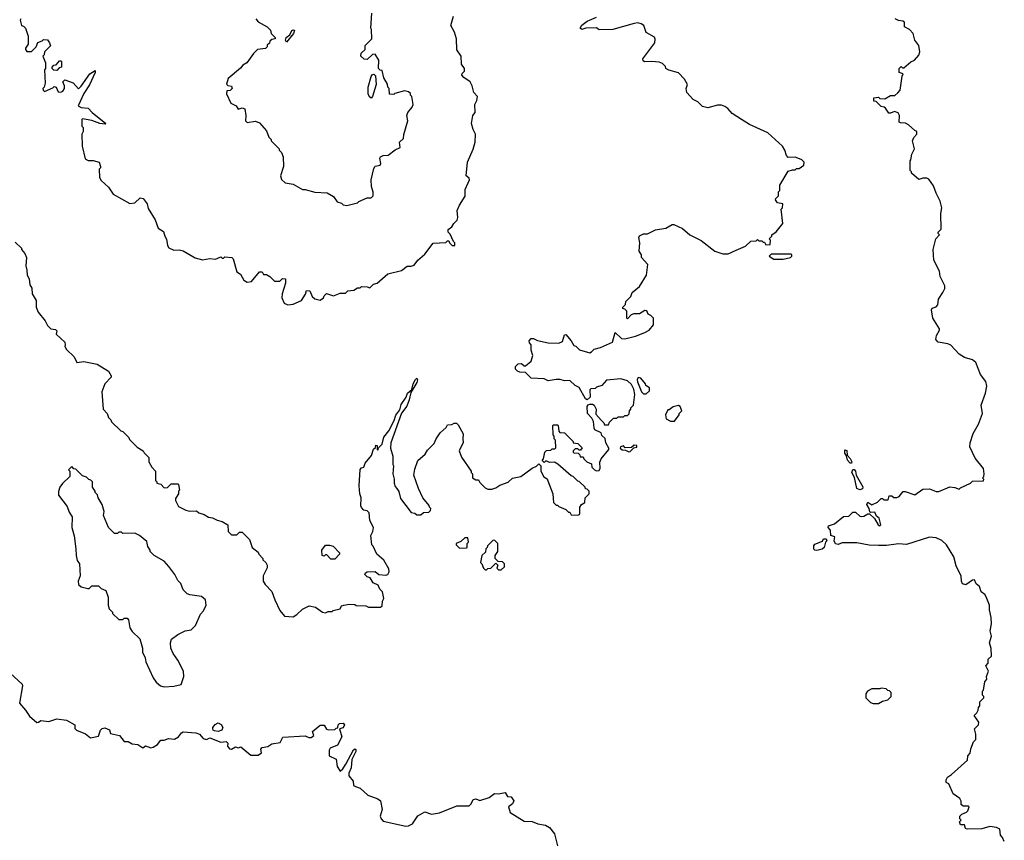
# Model space of a CAD drawing. Extents: x 2386423 to 2568864, y 578392 to 761999.
# Tile 57 of 256: x 2481498 to 2488832, y 619105 to 625218. Entities that reach past the tile are written whole.
import ezdxf

# ---------------------------------------------------------------- set-up
doc = ezdxf.new("R2010")
doc.units = 0

msp = doc.modelspace()

# ---------------------------------------------------------------- linework, layer by layer
at = {"layer": '0CON05XD'}
for points in [[(2481507, 625223), (2481500, 625215), (2481510, 625175), (2481525, 625170), (2481540, 625155), (2481560, 625095), (2481560, 625035), (2481540, 625005), (2481540, 624995), (2481551.7, 624981.7), (2481585, 624980), (2481620, 625015), (2481631.7, 625048.3), (2481665, 625060), (2481675, 625070), (2481705, 625067.5), (2481720, 625045), (2481727.5, 625022.5), (2481681.7, 624978.3), (2481680, 624955), (2481670, 624945), (2481690, 624895), (2481690, 624855), (2481682.5, 624845), (2481687.5, 624745), (2481680, 624715), (2481670, 624705), (2481671.7, 624691.7), (2481683, 624683), (2481745, 624710), (2481755, 624720), (2481770, 624715), (2481785, 624680), (2481805, 624677.5), (2481820, 624685), (2481832.5, 624705), (2481832.5, 624725), (2481820, 624755), (2481835, 624770), (2481897, 624747), (2481935, 624703.3), (2481955, 624722), (2482020, 624815), (2482060, 624840), (2482060, 624825), (2482018.3, 624731.7), (2481975, 624666.7), (2481933.8, 624575), (2481955, 624563.3), (2482008.3, 624558.3), (2482037.5, 624525), (2482140, 624445), (2482135, 624440), (2482095, 624443.8), (2482033.8, 624466.2), (2481965, 624480), (2481960, 624475), (2481960, 624425), (2481970, 624415), (2481970, 624385), (2481960, 624365), (2481962.5, 624275), (2481985, 624180), (2482008.3, 624168.3), (2482045, 624167.5), (2482090, 624155), (2482100, 624125), (2482100, 624115), (2482090, 624105), (2482093, 624043), (2482105, 624020), (2482159.3, 623969.3), (2482195, 623917.5), (2482318.3, 623848.3), (2482355, 623852.5), (2482395, 623890), (2482416.4, 623886.4), (2482447, 623847), (2482455, 623810), (2482507, 623727), (2482530, 623665), (2482569.3, 623639.3), (2482578.6, 623605), (2482592.1, 623582.1), (2482598.8, 623535), (2482608.3, 623518.3), (2482645, 623501.2), (2482685, 623503.8), (2482715, 623496), (2482805, 623442.5), (2482858.3, 623428.3), (2482915, 623437.5), (2482955, 623432.5), (2482995, 623450), (2483005, 623440), (2483015, 623440), (2483025, 623450), (2483077, 623447), (2483087, 623437), (2483115, 623340), (2483143, 623323), (2483167, 623277), (2483193, 623263), (2483225, 623267.5), (2483285, 623340), (2483305, 623340), (2483315, 623320), (2483335, 623320), (2483360, 623305), (2483395, 623270), (2483435, 623270), (2483455, 623290), (2483478.3, 623288.3), (2483477.5, 623255), (2483453.8, 623175), (2483451.2, 623145), (2483467, 623107), (2483495, 623093.3), (2483535, 623097.5), (2483597.5, 623125), (2483626.7, 623173.3), (2483635, 623200), (2483658.3, 623198.3), (2483677.5, 623155), (2483695, 623137.5), (2483735, 623127.5), (2483760, 623145), (2483765, 623160), (2483783, 623177), (2483835, 623160), (2483885, 623180), (2483925, 623180), (2483943, 623197), (2483987, 623203), (2484015, 623220), (2484035, 623220), (2484045, 623230), (2484085, 623227.5), (2484105, 623220), (2484133, 623247), (2484160, 623255), (2484240, 623325), (2484341.7, 623348.3), (2484385, 623382.5), (2484415, 623382.5), (2484435, 623390), (2484463.6, 623426.4), (2484515, 623470), (2484578.3, 623551.7), (2484671.7, 623558.3), (2484685, 623570), (2484695, 623570), (2484700, 623555), (2484720, 623535), (2484740, 623535), (2484740, 623555), (2484730, 623565), (2484705, 623620), (2484690, 623635), (2484690, 623655), (2484716.4, 623673.6), (2484730.7, 623699.3), (2484757.5, 623725), (2484762.5, 623745), (2484756.7, 623795), (2484773.3, 623835), (2484816.4, 623903.6), (2484816.4, 623953.6), (2484848.8, 624025), (2484845, 624037.5), (2484822.5, 624055), (2484833.3, 624155), (2484876.4, 624253.6), (2484890, 624305), (2484893.3, 624365), (2484875, 624400), (2484863.3, 624445), (2484873.3, 624505), (2484890, 624525), (2484887.5, 624585), (2484902.5, 624615), (2484907.5, 624645), (2484880, 624675), (2484867.5, 624725), (2484852.5, 624755), (2484807, 624787), (2484792.5, 624805), (2484793, 624817), (2484810, 624835), (2484810, 624855), (2484790, 624885), (2484787.5, 624945), (2484753.6, 624993.6), (2484752.5, 625075), (2484737.5, 625125), (2484710, 625175), (2484730, 625245)], [(2483935, 623832.5), (2484015, 623852.5), (2484025, 623862.5), (2484085, 623890), (2484115, 623890), (2484130, 623905), (2484131.7, 623931.7), (2484117.5, 623975), (2484116.7, 624025), (2484135, 624110), (2484145, 624127.5), (2484182.5, 624135), (2484186.7, 624145), (2484180, 624185), (2484185, 624196.7), (2484205, 624206.7), (2484241.7, 624208.3), (2484295, 624247.5), (2484332.5, 624265), (2484327.5, 624305), (2484357, 624333), (2484358.3, 624361.7), (2484390, 624465), (2484382.5, 624505), (2484390, 624525), (2484422.5, 624565), (2484427.5, 624585), (2484420, 624645), (2484410, 624655), (2484408.3, 624668.3), (2484395, 624680), (2484365, 624687.5), (2484293, 624667), (2484285, 624660), (2484251.7, 624661.7), (2484250, 624705), (2484240, 624715), (2484237, 624737), (2484210, 624785), (2484198.3, 624838.3), (2484181.7, 624841.7), (2484170, 624855), (2484172.5, 624915), (2484145, 624960), (2484125, 624957.5), (2484085, 624920), (2484063, 624923), (2484040, 624945), (2484041.7, 624968.3), (2484070, 624995), (2484070, 625025), (2484120, 625075), (2484117.5, 625145), (2484112.5, 625155), (2484120, 625265)], [(2485431.7, 621781.7), (2485470, 621685), (2485475, 621620), (2485495, 621600), (2485505, 621600), (2485515, 621590), (2485565, 621570), (2485585, 621550), (2485595, 621550), (2485605, 621530), (2485655, 621527.5), (2485670, 621535), (2485670, 621585), (2485683.3, 621606.7), (2485708.3, 621621.7), (2485710, 621655), (2485740, 621685), (2485740, 621705), (2485725, 621720), (2485711.7, 621721.7), (2485710, 621735), (2485666.4, 621776.4), (2485655, 621780), (2485620, 621815), (2485605, 621820), (2485507, 621907), (2485481.7, 621921.7), (2485445, 621920), (2485425, 621930), (2485415, 621930), (2485405, 621920), (2485390, 621935), (2485400, 621945), (2485410, 621995), (2485421.7, 622008.3), (2485455, 622010), (2485465, 622020), (2485485, 622020), (2485491.7, 622028.3), (2485490, 622085), (2485480, 622095), (2485480, 622115), (2485472.5, 622125), (2485470, 622195), (2485475, 622200), (2485505, 622200), (2485510, 622195), (2485513, 622153), (2485521.7, 622141.7), (2485555, 622140), (2485620, 622075), (2485620, 622065), (2485655, 622060), (2485688.3, 622028.3), (2485675, 622010), (2485665, 622010), (2485655, 622020), (2485635, 622020), (2485620, 622005), (2485620, 621995), (2485625, 621990), (2485658.3, 621988.3), (2485670, 621975), (2485671.7, 621961.7), (2485695, 621960), (2485700, 621945), (2485723.6, 621923.6), (2485758.3, 621908.3), (2485760, 621885), (2485780, 621865), (2485795, 621857.5), (2485815, 621860), (2485823, 621877), (2485818.3, 621921.7), (2485830, 621945), (2485887.5, 622015), (2485887.5, 622025), (2485863.3, 622065), (2485858.3, 622098.3), (2485835, 622120), (2485829.3, 622139.3), (2485782.5, 622162.5), (2485776.2, 622175), (2485772.5, 622225), (2485759.3, 622249.3), (2485727.5, 622285), (2485726.2, 622335), (2485732.3, 622347.7), (2485745, 622354), (2485765, 622353.8), (2485775.9, 622345.9), (2485792.5, 622315), (2485788.3, 622278.3), (2485830, 622235), (2485850, 622215), (2485855, 622200), (2485885, 622200), (2485891.7, 622218.3), (2485921.7, 622248.3), (2485945, 622250), (2485955, 622260), (2485995, 622260), (2486005, 622270), (2486025, 622270), (2486038.3, 622281.7), (2486040, 622305), (2486050, 622315), (2486050, 622325), (2486070, 622345), (2486080, 622425), (2486072.5, 622465), (2486055, 622500), (2486025, 622527.5), (2485975, 622542.5), (2485868.3, 622531.7), (2485835, 622492.5), (2485795, 622480), (2485785, 622470), (2485753, 622467), (2485745, 622460), (2485746.2, 622405), (2485725, 622386.7), (2485712.7, 622392.7), (2485665, 622477.5), (2485635, 622493.3), (2485595, 622530), (2485555, 622527.5), (2485525, 622536.7), (2485495, 622536.7), (2485435, 622527.5), (2485405, 622542.5), (2485308.3, 622548.3), (2485265, 622590), (2485223, 622593), (2485205, 622600), (2485190, 622615), (2485190, 622635), (2485210, 622655), (2485237, 622657), (2485255, 622640), (2485265, 622640), (2485307.5, 622675), (2485320, 622715), (2485307.5, 622755), (2485307.5, 622795), (2485295, 622810), (2485292.5, 622825), (2485308.3, 622841.7), (2485325, 622842.5), (2485355, 622827.5), (2485435, 622810), (2485515, 622808.8), (2485540.5, 622819.5), (2485555, 622870), (2485565, 622872.5), (2485606.7, 622825), (2485625, 622790), (2485640, 622785), (2485668.3, 622758.3), (2485745, 622736.7), (2485757.7, 622742.3), (2485776.4, 622763.6), (2485823.8, 622776.2), (2485912.5, 622815), (2485932.5, 622887.5), (2485981.7, 622841.7), (2486005, 622840), (2486085, 622858.8), (2486155, 622886.2), (2486185.9, 622904.1), (2486220, 622945), (2486220, 622995), (2486200, 623015), (2486180, 623025), (2486168.3, 623048.3), (2486155, 623050), (2486115, 623027.5), (2486072.5, 623027.5), (2486051.7, 623018.3), (2486025, 622990), (2486020, 622995), (2486020, 623045), (2486005, 623060), (2485990, 623065), (2485990, 623075), (2486010, 623095), (2486013, 623117), (2486050, 623155), (2486060, 623185), (2486115, 623230), (2486166.4, 623313.6), (2486177.5, 623395), (2486130, 623445), (2486130, 623465), (2486113, 623493), (2486117.5, 623555), (2486110, 623595), (2486115, 623607.5), (2486145, 623622.5), (2486175, 623622.5), (2486235, 623652.5), (2486310, 623665), (2486358.3, 623691.7), (2486371.7, 623691.7), (2486435, 623662.5), (2486490, 623615), (2486575, 623572.5), (2486675, 623493.3), (2486735, 623472.5), (2486775, 623472.5), (2486835, 623500), (2486905, 623530), (2486943, 623567), (2486985, 623570), (2486995, 623580), (2487005, 623570), (2487025, 623570), (2487035, 623560), (2487045, 623560), (2487055, 623540), (2487088.3, 623541.7), (2487090, 623575), (2487080, 623585), (2487100, 623605), (2487100, 623615), (2487133, 623637), (2487181.7, 623698.3), (2487170, 623805), (2487180, 623815), (2487182.5, 623845), (2487143, 623853), (2487127.5, 623875), (2487130, 623885), (2487150, 623905), (2487150, 623935), (2487160, 623945), (2487160, 623985), (2487221.7, 624088.3), (2487255, 624100), (2487275, 624100), (2487285, 624110), (2487305, 624110), (2487340, 624135), (2487342.5, 624155), (2487325, 624172.5), (2487295, 624186.7), (2487275, 624192.5), (2487221.7, 624191.7), (2487210, 624205), (2487197.5, 624245), (2487180, 624275), (2487070, 624375), (2486935, 624436.7), (2486873.9, 624473.9), (2486805, 624517.5), (2486772.5, 624555), (2486750.7, 624570.7), (2486725, 624580), (2486695, 624580), (2486625, 624560), (2486585, 624570), (2486550, 624605), (2486513.6, 624623.6), (2486467.5, 624675), (2486462.5, 624705), (2486472.5, 624735), (2486450, 624775), (2486405, 624822.5), (2486332.3, 624842.3), (2486310, 624855), (2486308.3, 624868.3), (2486285, 624890), (2486261.7, 624901.7), (2486207, 624907), (2486153, 624903), (2486141.7, 624911.7), (2486140, 624925), (2486230, 625045), (2486231.7, 625071.7), (2486226.4, 625086.4), (2486163.3, 625123.3), (2486147.5, 625175), (2486127, 625187), (2486103, 625193), (2486075, 625190), (2485915, 625143.3), (2485815, 625142.5), (2485795, 625157.5), (2485715, 625153.8), (2485685, 625144), (2485673.3, 625155), (2485684.1, 625175.9), (2485724.2, 625205.8), (2485793.6, 625236.4)], [(2483257.5, 625225), (2483275, 625202.5), (2483340, 625165), (2483365, 625140), (2483370, 625115), (2483400, 625085), (2483400, 625075), (2483375, 625070), (2483361.7, 625058.3), (2483358.3, 625041.7), (2483341.7, 625028.3), (2483340, 625015), (2483328.3, 625001.7), (2483270, 624995), (2483240, 624965), (2483190, 624895), (2483160.7, 624879.3), (2483143, 624857), (2483050.7, 624779.3), (2483038.3, 624738.3), (2483048.3, 624728.3), (2483075, 624721.2), (2483080.8, 624705), (2483065, 624688.8), (2483041.7, 624688.3), (2483037.5, 624665), (2483070, 624595), (2483110, 624575), (2483125, 624550), (2483155, 624560), (2483175, 624552.5), (2483182.5, 624505), (2483180, 624465), (2483191.7, 624451.7), (2483255, 624462.5), (2483285, 624450), (2483335, 624390), (2483353, 624343), (2483370, 624325), (2483370, 624315), (2483430, 624255), (2483430, 624245), (2483448.3, 624228.3), (2483460, 624195), (2483462.5, 624125), (2483440, 624055), (2483446.7, 624026.7), (2483475, 624002.5), (2483535, 623992.5), (2483605, 623952.5), (2483625, 623952.5), (2483695, 623932.5), (2483787, 623927), (2483835, 623900), (2483861.7, 623861.7), (2483895, 623850), (2483908.3, 623838.3), (2483935, 623832.5)], [(2488832.5, 619095), (2488820, 619125), (2488803, 619143), (2488798.3, 619188.3), (2488775, 619200), (2488725, 619206.2), (2488665, 619190), (2488557, 619187), (2488543, 619193), (2488535, 619220), (2488505, 619220), (2488498.3, 619241.7), (2488510, 619255), (2488500, 619265), (2488500, 619285), (2488515, 619300), (2488550, 619315), (2488560, 619325), (2488570, 619355), (2488565, 619360), (2488525, 619360), (2488511.7, 619371.7), (2488510, 619395), (2488500, 619415), (2488451.7, 619451.7), (2488420, 619525), (2488400, 619535), (2488400, 619555), (2488410, 619575), (2488440, 619595), (2488558.3, 619701.7), (2488560, 619735), (2488577, 619753), (2488583, 619787), (2488603, 619837), (2488620, 619855), (2488620, 619895), (2488610, 619935), (2488640, 619965), (2488642.5, 619985), (2488607.5, 620035), (2488627.5, 620055), (2488637.5, 620075), (2488640, 620095), (2488650, 620105), (2488650, 620135), (2488680, 620165), (2488680, 620175), (2488670, 620185), (2488670, 620215), (2488677, 620223), (2488687.5, 620285), (2488702.5, 620305), (2488700, 620325), (2488714.3, 620365), (2488695.8, 620405), (2488711.2, 620425), (2488713.3, 620455), (2488736, 620475), (2488733.9, 620533.9), (2488721.2, 620575), (2488738, 620625), (2488728, 620665), (2488736.1, 620716.1), (2488733.9, 620763.9), (2488721.7, 620821.7), (2488721.2, 620855), (2488697.7, 620917.7), (2488686.7, 620935), (2488661.2, 620955), (2488646.7, 620995), (2488624, 621014), (2488610, 621045), (2488595, 621043.3), (2488545, 621008.8), (2488520, 621015), (2488512.5, 621035), (2488511.7, 621071.7), (2488475, 621150), (2488457.5, 621215), (2488402.5, 621305), (2488368.3, 621338.3), (2488325, 621356.7), (2488275, 621362.5), (2488105, 621307.5), (2488045, 621312.5), (2487955, 621300), (2487895, 621300), (2487825, 621302.5), (2487735, 621320), (2487625, 621320), (2487595, 621308.8), (2487574.1, 621314.1), (2487566, 621335), (2487570, 621365), (2487540, 621375), (2487537.5, 621415), (2487520, 621435), (2487523, 621447), (2487568.3, 621461.7), (2487635, 621517.5), (2487675, 621520), (2487705, 621550), (2487725, 621550), (2487755, 621520), (2487767, 621517), (2487785, 621520), (2487815, 621537.5), (2487827.5, 621537.5), (2487865, 621502.5), (2487892.5, 621455), (2487905, 621447.5), (2487912.5, 621455), (2487901.2, 621505), (2487880.3, 621520.3), (2487868.3, 621548.3), (2487836.7, 621546.7), (2487831.2, 621551.2), (2487825.9, 621575.9), (2487808.8, 621605), (2487815, 621622.5), (2487845, 621603.3), (2487887, 621623), (2487915, 621650), (2487925, 621650), (2487935, 621640), (2487968.3, 621641.7), (2487975, 621670), (2487995, 621670), (2488008.3, 621658.3), (2488031.7, 621658.3), (2488050, 621665), (2488078.3, 621701.7), (2488095, 621702.5), (2488165, 621677.5), (2488225, 621720), (2488275, 621723.3), (2488325, 621702.5), (2488345, 621702.5), (2488427, 621737), (2488465, 621732.5), (2488495, 621720), (2488505, 621730), (2488580, 621765), (2488595, 621780), (2488678.3, 621781.7), (2488680, 621795), (2488670, 621805), (2488680, 621815), (2488682.5, 621835), (2488677.5, 621875), (2488615, 621950), (2488576.1, 622036.1), (2488578, 622065), (2488600, 622135), (2488640, 622205), (2488670, 622285), (2488660, 622345), (2488691.2, 622435), (2488702.3, 622487.7), (2488695, 622523.3), (2488656, 622575), (2488620, 622665), (2488595, 622682.5), (2488535, 622701.9), (2488496.2, 622725), (2488433.6, 622793.6), (2488413, 622803), (2488340, 622815), (2488322.5, 622835), (2488327.5, 622865), (2488350, 622905), (2488350, 622915), (2488300, 622995), (2488290, 623055), (2488295, 623067.5), (2488325, 623077.5), (2488337, 623093), (2488343.3, 623135), (2488375.7, 623184.3), (2488388.8, 623215), (2488388.8, 623235), (2488354.2, 623304.2), (2488348.8, 623345), (2488308, 623425), (2488302, 623505), (2488322.5, 623585), (2488350, 623615), (2488340, 623625), (2488340, 623635), (2488361.7, 623658.3), (2488358.8, 623775), (2488368, 623815), (2488354, 623865), (2488323.8, 623925), (2488305, 623980), (2488269.3, 624029.3), (2488255, 624037.5), (2488225, 624037.5), (2488195, 624027.5), (2488140, 624075), (2488140, 624085), (2488130, 624095), (2488130, 624165), (2488137, 624173), (2488142.5, 624215), (2488162.5, 624255), (2488147.5, 624315), (2488159.3, 624340.7), (2488180, 624365), (2488180, 624385), (2488165, 624392.5), (2488120, 624435), (2488097, 624447), (2488058.3, 624448.3), (2488050, 624455), (2488052.5, 624505), (2488043, 624523), (2488015, 624532.5), (2487985, 624520), (2487971.7, 624521.7), (2487948.3, 624558.3), (2487937, 624567), (2487915, 624570), (2487878.3, 624608.3), (2487861.7, 624611.7), (2487860, 624635), (2487895, 624640), (2487905, 624630), (2487941.7, 624628.3), (2487985, 624652.5), (2488017, 624653), (2488038.3, 624671.7), (2488057, 624693), (2488072.5, 624797.5), (2488080, 624815), (2488050, 624825), (2488050, 624855), (2488065, 624870), (2488075, 624860), (2488085, 624860), (2488135, 624902.5), (2488163, 624917), (2488196.1, 624953.9), (2488203, 624977), (2488196.7, 625025), (2488166.1, 625066.1), (2488152.5, 625115), (2488125, 625143.3), (2488090, 625165), (2488088.3, 625198.3), (2488077.5, 625207.5), (2488045, 625212.5), (2488020, 625225)], [(2483485, 625050), (2483477.5, 625065), (2483482.5, 625085), (2483510, 625105), (2483525, 625136.7), (2483535, 625142.5), (2483545, 625140), (2483536.2, 625115), (2483485, 625050)], [(2481775, 624840), (2481751.7, 624841.7), (2481740, 624855), (2481740, 624865), (2481751.7, 624878.3), (2481768.3, 624881.7), (2481795, 624910), (2481805, 624910), (2481810, 624905), (2481810, 624865), (2481791.7, 624858.3), (2481775, 624840)], [(2484115, 624633.3), (2484105, 624640), (2484093, 624663), (2484094.4, 624715), (2484116, 624795), (2484125, 624808.8), (2484135, 624811.2), (2484149.3, 624799.3), (2484153.3, 624735), (2484126.7, 624645), (2484115, 624633.3)], [(2481465, 623560), (2481510, 623515), (2481510, 623505), (2481537, 623477), (2481547.5, 623445), (2481542.5, 623385), (2481551.7, 623351.7), (2481552.5, 623315), (2481567, 623287), (2481573, 623243), (2481587, 623217), (2481590, 623175), (2481620, 623125), (2481620, 623075), (2481635, 623040), (2481687.5, 622975), (2481705, 622940), (2481730, 622915), (2481765, 622910), (2481775, 622900), (2481770, 622875), (2481833.3, 622815), (2481837.5, 622795), (2481833.6, 622783.6), (2481845, 622760), (2481902.5, 622705), (2481922.5, 622665), (2481975, 622672.5), (2482075, 622651.2), (2482159.4, 622599.4), (2482180, 622565), (2482180, 622555), (2482132.5, 622505), (2482110, 622445), (2482120, 622315), (2482150, 622285), (2482160, 622255), (2482177, 622237), (2482181.7, 622221.7), (2482250, 622155), (2482265, 622150), (2482310, 622105), (2482315, 622090), (2482373.6, 622033.6), (2482416.4, 622006.4), (2482425, 621990), (2482460, 621955), (2482460, 621925), (2482482.5, 621885), (2482510, 621855), (2482510, 621785), (2482520, 621775), (2482520, 621765), (2482548.3, 621758.3), (2482575, 621730), (2482598.3, 621731.7), (2482625, 621760), (2482675, 621760), (2482680, 621755), (2482687.5, 621712.5), (2482680, 621705), (2482680, 621685), (2482658.3, 621651.7), (2482657.5, 621635), (2482680.7, 621590.7), (2482735, 621563.3), (2482765, 621557.5), (2482815, 621560), (2482833, 621543), (2482871.7, 621531.7), (2482905, 621512.5), (2482935, 621507.5), (2482968.3, 621488.3), (2483005, 621480), (2483047.5, 621455), (2483050, 621405), (2483075, 621380), (2483115, 621380), (2483135, 621400), (2483155, 621400), (2483161.7, 621391.7), (2483210, 621345), (2483230, 621285), (2483275, 621250), (2483280, 621235), (2483310, 621205), (2483310, 621195), (2483330, 621175), (2483340, 621155), (2483340, 621135), (2483312.5, 621075), (2483312.5, 621035), (2483325, 621010), (2483377, 620957), (2483397.5, 620895), (2483436.4, 620816.4), (2483470, 620775), (2483535, 620770), (2483563, 620787), (2483605, 620827.5), (2483655, 620850), (2483701.7, 620841.7), (2483753, 620803), (2483775, 620800), (2483795, 620810), (2483825, 620810), (2483833, 620817), (2483885, 620830), (2483895, 620850), (2483913, 620857), (2483955, 620862.5), (2483995, 620860), (2484005, 620852.5), (2484075, 620850), (2484095, 620840), (2484185, 620840), (2484198.3, 620851.7), (2484200, 620885), (2484210, 620905), (2484200, 620955), (2484180, 620975), (2484167.5, 621005), (2484131.4, 621021.4), (2484109.3, 621059.3), (2484085, 621066.7), (2484068.8, 621085), (2484072.9, 621097.1), (2484085, 621104), (2484145, 621106.7), (2484173.6, 621083.6), (2484225, 621080), (2484240, 621085), (2484250, 621105), (2484247, 621127), (2484210.7, 621190.7), (2484157.5, 621235), (2484130, 621295), (2484120, 621305), (2484112.5, 621375), (2484127.5, 621405), (2484132.5, 621435), (2484107, 621487), (2484100, 621545), (2484085, 621560), (2484060, 621565), (2484043, 621583), (2484040, 621595), (2484042.5, 621655), (2484032.5, 621685), (2484026.7, 621745), (2484033, 621867), (2484045, 621880), (2484060, 621885), (2484070, 621915), (2484118.3, 621971.7), (2484133, 622017), (2484148.3, 622031.7), (2484151.7, 622048.3), (2484160, 622045), (2484160, 622015), (2484165, 622010), (2484171.7, 622028.3), (2484198, 622055), (2484211.2, 622108.8), (2484246.7, 622155), (2484287.2, 622232.8), (2484298.8, 622271.2), (2484328.8, 622311.2), (2484340.2, 622349.8), (2484376, 622405), (2484386.2, 622435), (2484418.3, 622461.7), (2484428.8, 622505), (2484445, 622536.7), (2484456.7, 622546.7), (2484461.2, 622535), (2484456, 622515), (2484410.8, 622439.2), (2484399.2, 622385), (2484381.3, 622338.7), (2484342.5, 622287.5), (2484261.2, 622065), (2484260, 622025), (2484276.4, 621966.4), (2484277.5, 621905), (2484282.5, 621895), (2484277.5, 621835), (2484287.5, 621795), (2484287.5, 621765), (2484295, 621740), (2484307.5, 621725), (2484321.7, 621701.7), (2484335, 621650), (2484415, 621547.5), (2484441.7, 621541.7), (2484455, 621530), (2484485, 621530), (2484505, 621547.5), (2484545, 621550), (2484558.3, 621561.7), (2484560, 621575), (2484550, 621585), (2484548.3, 621598.3), (2484500, 621655), (2484467.5, 621725), (2484432.5, 621825), (2484440.7, 621869.3), (2484462.5, 621935), (2484519.3, 621980.7), (2484535, 622010), (2484585, 622060), (2484600, 622095), (2484630.7, 622139.3), (2484675, 622180), (2484685, 622200), (2484717, 622203), (2484735, 622212.5), (2484751.7, 622211.7), (2484765, 622200), (2484801.7, 622131.7), (2484797.5, 622095), (2484801.7, 622068.3), (2484772.5, 622005), (2484788.3, 621958.3), (2484860, 621855), (2484860, 621845), (2484870, 621835), (2484870, 621805), (2484895, 621790), (2484915, 621790), (2484925, 621770), (2484965, 621730), (2484985, 621720), (2485015, 621720), (2485045, 621730), (2485075, 621750), (2485137, 621773), (2485168.3, 621801.7), (2485230, 621815), (2485315, 621877.5), (2485348.3, 621891.7), (2485365, 621910), (2485380, 621895), (2485380, 621855), (2485401.2, 621811.2), (2485426.4, 621796.4), (2485431.7, 621781.7)], [(2487185, 623432.5), (2487240, 623445), (2487250, 623455), (2487250, 623465), (2487241.7, 623471.7), (2487095, 623470), (2487080, 623455), (2487115, 623432.5), (2487185, 623432.5)], [(2486165, 622430), (2486188.3, 622451.7), (2486190, 622475), (2486161.7, 622491.7), (2486160, 622505), (2486125, 622547.5), (2486105, 622552.5), (2486097.5, 622535), (2486100.7, 622520.7), (2486130, 622445), (2486145, 622430), (2486165, 622430)], [(2486345, 622226.7), (2486375, 622227.5), (2486410, 622275), (2486410, 622285), (2486430, 622305), (2486417.5, 622335), (2486405, 622342.5), (2486365, 622332.5), (2486335, 622310), (2486325, 622310), (2486307.5, 622275), (2486312.5, 622245), (2486345, 622226.7)], [(2486035, 621997.5), (2486045, 622000), (2486072.5, 622027.5), (2486095, 622032.5), (2486095, 622046.7), (2486075, 622048.8), (2486055, 622030), (2486008.3, 622028.3), (2485995, 622042.5), (2485972.5, 622035), (2485970, 622025), (2485985, 622012.5), (2486011.7, 622011.7), (2486035, 621997.5)], [(2487695, 621913.8), (2487683.3, 621915), (2487665, 621937.5), (2487657.5, 621967.5), (2487645, 621987.5), (2487645, 622012.5), (2487658.3, 622008.3), (2487662.5, 621972.5), (2487685, 621947.5), (2487696.7, 621925), (2487695, 621913.8)], [(2482575, 620246.7), (2482645, 620252.5), (2482700, 620265), (2482720, 620325), (2482717.5, 620365), (2482676.1, 620446.1), (2482640, 620495), (2482622.5, 620535), (2482620, 620575), (2482628.3, 620601.7), (2482675, 620637.5), (2482730, 620665), (2482775, 620672.5), (2482806.4, 620703.6), (2482845, 620790), (2482867.5, 620815), (2482887.5, 620855), (2482882.5, 620895), (2482851.7, 620921.7), (2482765, 620932.5), (2482745, 620940), (2482715, 620970), (2482697, 621017), (2482675, 621040), (2482652.5, 621085), (2482607.5, 621145), (2482573, 621183), (2482500, 621225), (2482470, 621255), (2482470, 621265), (2482453, 621293), (2482445, 621330), (2482390, 621375), (2482355, 621392.5), (2482265, 621390), (2482255, 621400), (2482235, 621400), (2482225, 621390), (2482205, 621390), (2482160, 621435), (2482123, 621523), (2482127.5, 621555), (2482112.5, 621605), (2482082.5, 621655), (2482077, 621677), (2482060, 621695), (2482060, 621705), (2482040, 621735), (2482040, 621775), (2482028.3, 621788.3), (2482011.7, 621791.7), (2481995, 621810), (2481965, 621820), (2481915, 621870), (2481901.7, 621871.7), (2481885, 621890), (2481860, 621865), (2481870, 621855), (2481870, 621815), (2481817, 621763), (2481797.5, 621735), (2481787, 621703), (2481787.5, 621675), (2481850.7, 621590.7), (2481865, 621550), (2481887.5, 621515), (2481886.7, 621435), (2481903, 621373), (2481916.7, 621275), (2481917.5, 621225), (2481925, 621190), (2481942.5, 621165), (2481947.5, 621075), (2481932.5, 621035), (2481935, 621010), (2481955, 620992.5), (2482005, 620980), (2482015, 620980), (2482035, 621000), (2482085, 621000), (2482105, 620980), (2482140, 620965), (2482157.5, 620915), (2482157.5, 620855), (2482165, 620830), (2482190, 620805), (2482190, 620795), (2482235, 620750), (2482265, 620750), (2482275, 620760), (2482298.3, 620758.3), (2482307, 620747), (2482318.3, 620688.3), (2482335, 620660), (2482392.5, 620605), (2482412.5, 620535), (2482412.5, 620505), (2482432.5, 620465), (2482437.5, 620435), (2482492.5, 620315), (2482515, 620282.5), (2482546.4, 620256.4), (2482575, 620246.7)], [(2487755, 621715.6), (2487734, 621725), (2487717.5, 621807.5), (2487696, 621845), (2487705, 621866.2), (2487715, 621866.2), (2487723.8, 621855), (2487728.8, 621825), (2487777.7, 621737.7), (2487775, 621723.3), (2487755, 621715.6)], [(2484775, 621280), (2484825, 621282.5), (2484830, 621285), (2484830, 621315), (2484840, 621325), (2484837, 621357), (2484813, 621357), (2484785, 621330), (2484750, 621315), (2484750, 621305), (2484775, 621280)], [(2487435, 621263.3), (2487420, 621265), (2487413, 621273), (2487412.5, 621297.5), (2487420.7, 621309.3), (2487477.5, 621332.5), (2487485, 621350), (2487505, 621350), (2487510, 621335), (2487500, 621325), (2487490, 621285), (2487475.8, 621274.2), (2487435, 621263.3)], [(2483845, 621200), (2483815, 621200), (2483785, 621230), (2483775, 621230), (2483765, 621220), (2483750, 621225), (2483747.5, 621265), (2483775, 621302.5), (2483805, 621303.3), (2483832.5, 621295), (2483880, 621245), (2483880, 621235), (2483845, 621200)], [(2485085, 621120), (2485108.3, 621141.7), (2485110, 621165), (2485095, 621180), (2485061.7, 621181.7), (2485040, 621205), (2485040, 621225), (2485060, 621255), (2485060, 621315), (2485038.3, 621338.3), (2485025, 621340), (2484981.7, 621298.3), (2484980, 621285), (2484970, 621275), (2484968.3, 621251.7), (2484940, 621225), (2484930, 621175), (2484940, 621165), (2484951.7, 621131.7), (2484965, 621120), (2484975, 621120), (2484985, 621130), (2485008.3, 621131.7), (2485045, 621170), (2485060, 621155), (2485051.7, 621131.7), (2485065, 621120), (2485085, 621120)], [(2481397, 620377), (2481515, 620267.5), (2481518, 620255), (2481496.2, 620125), (2481541.2, 620075), (2481570.5, 620030.5), (2481625, 619983.1), (2481636.4, 619983.6), (2481655, 619997.1), (2481715, 619990), (2481775, 620008.6), (2481845, 620000.6), (2481907.5, 619965), (2481908.3, 619938.3), (2481920, 619925), (2481988.3, 619898.3), (2482025, 619867.5), (2482085, 619880), (2482100, 619925), (2482111.7, 619938.3), (2482131.7, 619941.7), (2482166.4, 619926.4), (2482175, 619900), (2482240, 619885), (2482275, 619840), (2482305, 619840), (2482335, 619822.5), (2482377, 619817), (2482415, 619792.5), (2482435, 619807.5), (2482475, 619793.3), (2482491.7, 619798.3), (2482523, 619817), (2482548.3, 619851.7), (2482575, 619850), (2482605, 619862.5), (2482651.7, 619858.3), (2482680, 619875), (2482702.5, 619905), (2482715, 619912.5), (2482810, 619905), (2482836.1, 619896.1), (2482865, 619862.5), (2482890, 619855), (2482915, 619866.7), (2482995, 619836.7), (2483035, 619840), (2483047, 619827), (2483046.7, 619805), (2483060, 619785), (2483075, 619783.3), (2483105, 619800), (2483125, 619792.5), (2483145, 619800), (2483218.3, 619738.3), (2483275, 619737.5), (2483300, 619755), (2483293, 619783), (2483303.9, 619796.1), (2483345, 619803.3), (2483375, 619822.5), (2483437, 619833), (2483458.3, 619871.7), (2483625, 619882.5), (2483650.7, 619870.7), (2483669.3, 619870.7), (2483687.5, 619885), (2483680, 619915), (2483735, 619962.5), (2483765, 619962.5), (2483783.6, 619933.6), (2483795, 619927.5), (2483845, 619930), (2483855, 619940), (2483868.3, 619941.7), (2483870, 619965), (2483880, 619975), (2483907, 619977), (2483916.7, 619965), (2483908.3, 619941.7), (2483880, 619935), (2483896.7, 619875), (2483866.2, 619813.8), (2483810, 619790), (2483803.3, 619776.7), (2483802.5, 619735), (2483855, 619710), (2483863.3, 619655), (2483885, 619620), (2483905, 619636.2), (2483928.1, 619671.9), (2483985, 619778.8), (2483995, 619786.7), (2484001.2, 619781.2), (2484002, 619765), (2483972.5, 619707.5), (2483965.8, 619645), (2483950, 619605), (2483950, 619585), (2483982.5, 619545), (2483983.3, 619513.3), (2484000, 619505), (2484035, 619492.5), (2484091.7, 619441.7), (2484165, 619413.3), (2484185, 619397.5), (2484196.7, 619335), (2484184.1, 619284.1), (2484190, 619265), (2484205, 619247.5), (2484375, 619210), (2484395, 619212.5), (2484425, 619227.5), (2484463.6, 619286.4), (2484515, 619317.5), (2484565, 619300), (2484625, 619308.8), (2484755, 619362), (2484845, 619362.5), (2484860, 619375), (2484875, 619407.5), (2484895, 619412.5), (2484925, 619400), (2484995, 619422.5), (2485035, 619452.5), (2485065, 619450), (2485115, 619460), (2485131.7, 619431.7), (2485158.3, 619428.3), (2485177.5, 619397.5), (2485167.5, 619375), (2485140, 619355), (2485152.3, 619312.3), (2485255, 619246), (2485315, 619243.8), (2485357.7, 619227.7), (2485415, 619216.7), (2485445, 619200), (2485481.7, 619151.7), (2485502.9, 619062.9)], [(2487895, 620122.5), (2487925, 620140), (2487965, 620150), (2487990, 620175), (2487990, 620205), (2487978.3, 620218.3), (2487965, 620220), (2487951.7, 620231.7), (2487915, 620237.5), (2487905, 620232.5), (2487845, 620232.5), (2487813.6, 620216.4), (2487800, 620195), (2487800, 620165), (2487835, 620130), (2487855, 620122.5), (2487895, 620122.5)], [(2482975, 619914), (2482949.3, 619919.3), (2482940, 619925), (2482937.5, 619935), (2482937.5, 619945), (2482952.7, 619967.3), (2482975, 619980), (2482997.7, 619967.7), (2483010, 619945), (2483003.9, 619926.1), (2482975, 619914)]]:
    msp.add_lwpolyline(points, dxfattribs=at)

doc.saveas('drawing.dxf')
